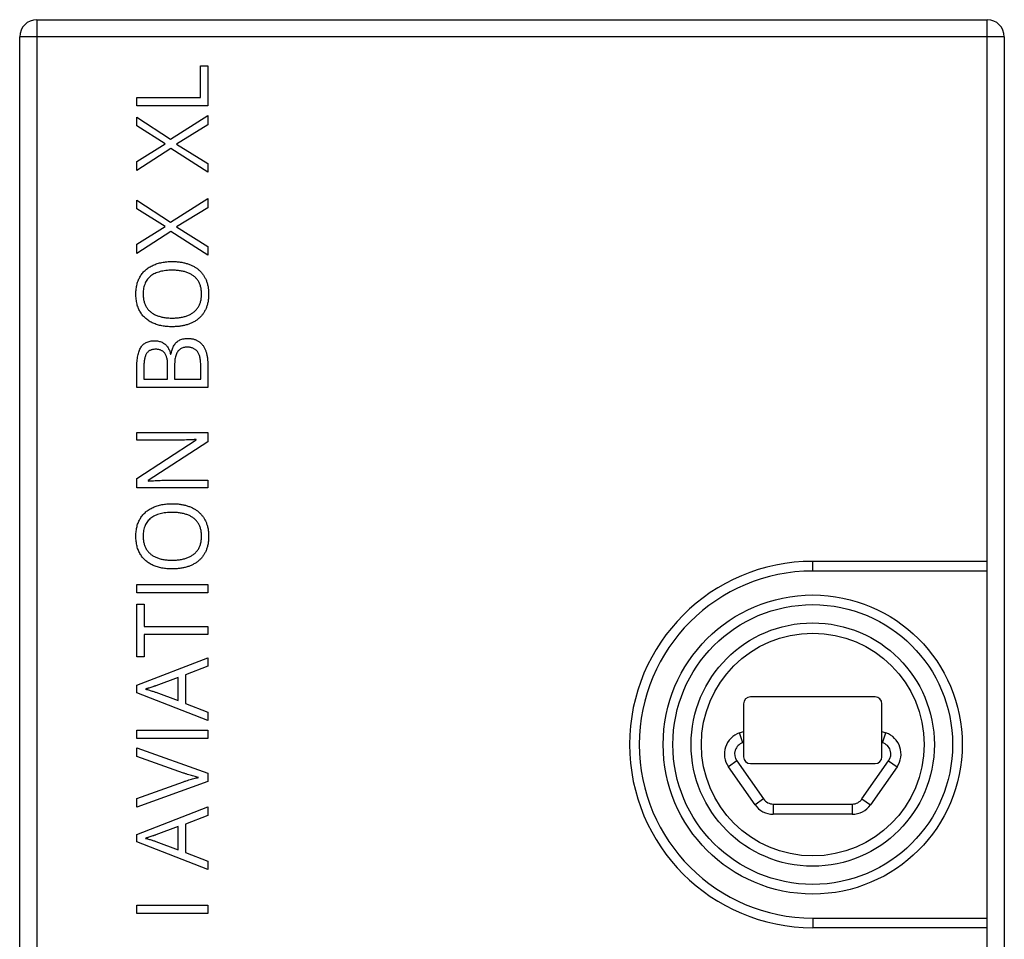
# Model space of a CAD drawing. Header units: millimetres. Extents: x -138 to 5612, y -1401 to 2631.
# Tile 5 of 120: x 312 to 600, y -1200 to -931. Entities that reach past the tile are written whole.
import ezdxf

# ---------------------------------------------------------------- set-up
doc = ezdxf.new("R2010")
doc.units = ezdxf.units.MM

msp = doc.modelspace()

# ---------------------------------------------------------------- linework, layer by layer
at = {"color": 7, "linetype": 'Continuous', "lineweight": 25}
for p, q in [((316.86, -930.65), (316.86, -1400.65)), ((316.86, -930.65), (594.86, -930.65)), ((594.86, -1400.65), (594.86, -930.65)), ((599.86, -935.65), (311.86, -935.65)), ((311.86, -1395.65), (311.86, -935.65)), ((599.86, -935.65), (599.86, -1395.65)), ((364.7, -953.41), (364.7, -944.19)), ((364.7, -944.19), (366.86, -944.19)), ((366.86, -944.19), (366.86, -955.82)), ((346.12, -953.41), (364.7, -953.41)), ((346.12, -955.82), (346.12, -953.41)), ((366.86, -955.82), (346.12, -955.82)), ((356, -965.58), (366.86, -958.66)), ((366.86, -958.66), (366.86, -961.4)), ((346.12, -959.16), (356, -965.58)), ((346.12, -961.72), (346.12, -959.16)), ((354.39, -966.93), (346.12, -961.72)), ((366.86, -961.4), (357.72, -967.01)), ((346.12, -972.11), (354.39, -966.93)), ((357.72, -967.01), (366.86, -972.71)), ((356.05, -968.36), (346.12, -974.79)), ((366.86, -975.28), (356.05, -968.36)), ((346.12, -974.79), (346.12, -972.11)), ((366.86, -972.71), (366.86, -975.28)), ((346.12, -985.96), (346.12, -983.4)), ((346.12, -983.4), (356, -989.82)), ((356, -989.82), (366.86, -982.9)), ((366.86, -982.9), (366.86, -985.64)), ((354.39, -991.17), (346.12, -985.96)), ((366.86, -985.64), (357.72, -991.25)), ((346.12, -996.35), (354.39, -991.17)), ((356.05, -992.6), (346.12, -999.03)), ((366.86, -999.52), (356.05, -992.6)), ((357.72, -991.25), (366.86, -996.95)), ((346.12, -999.03), (346.12, -996.35)), ((366.86, -996.95), (366.86, -999.52)), ((355.97, -1028.52), (356.11, -1028.52)), ((346.12, -1038.24), (346.12, -1032.36)), ((348.18, -1032.25), (348.18, -1035.82)), ((355.13, -1035.82), (355.13, -1031.85)), ((357.16, -1031.72), (357.16, -1035.82)), ((364.8, -1035.82), (364.8, -1031.51)), ((366.86, -1031.09), (366.86, -1038.24)), ((348.18, -1035.82), (355.13, -1035.82)), ((357.16, -1035.82), (364.8, -1035.82)), ((366.86, -1038.24), (346.12, -1038.24)), ((346.12, -1051.36), (366.86, -1051.36)), ((346.12, -1053.63), (346.12, -1051.36)), ((346.12, -1064.83), (363.48, -1053.55)), ((358.13, -1053.63), (346.12, -1053.63)), ((363.48, -1053.55), (363.48, -1053.45)), ((366.86, -1051.36), (366.86, -1054.15)), ((366.86, -1054.15), (349.44, -1065.47)), ((346.12, -1067.6), (346.12, -1064.83)), ((349.44, -1065.47), (349.44, -1065.58)), ((354.94, -1065.35), (366.86, -1065.35)), ((366.86, -1065.35), (366.86, -1067.6)), ((366.86, -1067.6), (346.12, -1067.6)), ((543.82, -1091.9), (543.82, -1089.07)), ((594.86, -1089.07), (543.82, -1089.07)), ((594.86, -1091.9), (543.82, -1091.9)), ((346.12, -1095.89), (366.86, -1095.89)), ((346.12, -1098.3), (346.12, -1095.89)), ((366.86, -1095.89), (366.86, -1098.3)), ((366.86, -1098.3), (346.12, -1098.3)), ((346.12, -1101.58), (348.25, -1101.58)), ((346.12, -1117.04), (346.12, -1101.58)), ((348.25, -1101.58), (348.25, -1108.08)), ((348.25, -1108.08), (366.86, -1108.08)), ((366.86, -1108.08), (366.86, -1110.51)), ((348.25, -1110.51), (348.25, -1117.04)), ((366.86, -1110.51), (348.25, -1110.51)), ((348.25, -1117.04), (346.12, -1117.04)), ((346.12, -1125.32), (366.86, -1117.25)), ((366.86, -1117.25), (366.86, -1119.75)), ((366.86, -1119.75), (360.39, -1122.31)), ((358.25, -1123.03), (351.68, -1125.46)), ((358.25, -1129.82), (358.25, -1123.03)), ((360.39, -1122.31), (360.39, -1130.63)), ((346.12, -1127.49), (346.12, -1125.32)), ((366.86, -1135.62), (346.12, -1127.49)), ((351.68, -1127.35), (358.25, -1129.82)), ((562.05, -1128.74), (525.58, -1128.74)), ((360.39, -1130.63), (366.86, -1133.17)), ((523.58, -1130.74), (523.58, -1146.22)), ((564.05, -1146.22), (564.05, -1130.74)), ((366.86, -1133.17), (366.86, -1135.62)), ((346.12, -1138.44), (366.86, -1138.44)), ((346.12, -1140.86), (346.12, -1138.44)), ((366.86, -1138.44), (366.86, -1140.86)), ((522.4, -1139.27), (523.58, -1138.87)), ((523.36, -1142.11), (522.4, -1139.27)), ((564.05, -1138.87), (565.23, -1139.27)), ((564.27, -1142.11), (565.23, -1139.27)), ((366.86, -1140.86), (346.12, -1140.86)), ((523.58, -1142.04), (523.36, -1142.11)), ((564.27, -1142.11), (564.05, -1142.04)), ((346.12, -1143.59), (366.86, -1151.05)), ((346.12, -1146.15), (346.12, -1143.59)), ((359.74, -1150.98), (346.12, -1146.15)), ((521.61, -1147.44), (519.15, -1149.16)), ((521.61, -1147.44), (529.4, -1158.56)), ((525.58, -1148.22), (562.05, -1148.22)), ((558.23, -1158.56), (566.02, -1147.44)), ((566.02, -1147.44), (568.48, -1149.16)), ((366.86, -1151.05), (366.86, -1153.48)), ((526.95, -1160.28), (519.15, -1149.16)), ((568.48, -1149.16), (560.68, -1160.28)), ((366.86, -1153.48), (346.12, -1160.93)), ((346.12, -1158.4), (359.78, -1153.55)), ((346.12, -1160.93), (346.12, -1158.4)), ((529.4, -1158.56), (526.95, -1160.28)), ((532.27, -1160.05), (532.27, -1163.05)), ((532.27, -1160.05), (555.36, -1160.05)), ((555.36, -1160.05), (555.36, -1163.05)), ((558.23, -1158.56), (560.68, -1160.28)), ((346.12, -1168.95), (366.86, -1160.88)), ((366.86, -1163.38), (360.39, -1165.94)), ((366.86, -1160.88), (366.86, -1163.38)), ((555.36, -1163.05), (532.27, -1163.05)), ((360.39, -1165.94), (360.39, -1174.26)), ((346.12, -1171.12), (346.12, -1168.95)), ((358.25, -1166.66), (351.68, -1169.09)), ((358.25, -1173.45), (358.25, -1166.66)), ((366.86, -1179.25), (346.12, -1171.12)), ((351.68, -1170.98), (358.25, -1173.45)), ((360.39, -1174.26), (366.86, -1176.8)), ((366.86, -1176.8), (366.86, -1179.25)), ((346.12, -1189.61), (366.86, -1189.61)), ((346.12, -1192.03), (346.12, -1189.61)), ((366.86, -1192.03), (346.12, -1192.03)), ((366.86, -1189.61), (366.86, -1192.03)), ((543.82, -1193.39), (543.82, -1196.22)), ((543.82, -1193.39), (594.86, -1193.39)), ((594.86, -1196.22), (543.82, -1196.22))]:
    msp.add_line(p, q, dxfattribs=at)
for radius in [43.74, 40.91, 35.58, 32.58]:
    msp.add_circle((543.82, -1142.65), radius, dxfattribs=at)
for centre, radius, start, end in [((316.86, -935.65), 5, 90, 180), ((594.86, -935.65), 5, 360, 90), ((543.82, -1142.65), 53.57, 90, 270), ((543.82, -1142.65), 50.74, 90, 270), ((525.58, -1130.74), 2, 90, 180), ((562.05, -1130.74), 2, 360, 90), ((524.47, -1145.43), 6.5, 108.5859, 215.0331), ((563.16, -1145.43), 6.5, 324.9669, 71.4141), ((524.47, -1145.43), 3.5, 108.5859, 215.0331), ((563.16, -1145.43), 3.5, 324.9669, 71.4141), ((525.58, -1146.22), 2, 180, 270), ((562.05, -1146.22), 2, 270, 360), ((532.27, -1156.55), 6.5, 215.0331, 270), ((532.27, -1156.55), 3.5, 215.0331, 270), ((555.36, -1156.55), 3.5, 270, 324.9669), ((555.36, -1156.55), 6.5, 270, 324.9669)]:
    msp.add_arc(centre, radius, start, end, dxfattribs=at)
for points, knots in [([(345.85, -1010.85), (345.85, -1010.6), (345.86, -1010.1), (345.93, -1009.38), (346.02, -1008.68), (346.17, -1008.02), (346.35, -1007.38), (346.58, -1006.77), (346.85, -1006.2), (347.15, -1005.66), (347.5, -1005.15), (347.88, -1004.67), (348.29, -1004.21), (348.74, -1003.8), (349.22, -1003.42), (349.73, -1003.06), (350.28, -1002.74), (350.86, -1002.46), (351.47, -1002.2), (352.11, -1001.98), (352.77, -1001.79), (353.46, -1001.64), (354.18, -1001.52), (354.92, -1001.44), (355.69, -1001.38), (356.21, -1001.38), (356.48, -1001.37)], [0, 0, 0, 0, 0.046917, 0.091903, 0.135346, 0.177456, 0.218435, 0.258262, 0.297315, 0.335934, 0.374019, 0.411863, 0.449668, 0.487281, 0.525287, 0.56388, 0.602891, 0.642975, 0.683963, 0.725573, 0.768127, 0.811875, 0.856809, 0.902961, 0.950745, 1, 1, 1, 1]), ([(356.48, -1001.37), (356.87, -1001.38), (357.63, -1001.4), (358.75, -1001.51), (359.81, -1001.7), (360.82, -1001.97), (361.77, -1002.31), (362.65, -1002.73), (363.46, -1003.22), (364.2, -1003.78), (364.87, -1004.42), (365.46, -1005.13), (365.96, -1005.92), (366.38, -1006.78), (366.72, -1007.7), (366.96, -1008.71), (367.1, -1009.78), (367.12, -1010.51), (367.13, -1010.89)], [0, 0, 0, 0, 0.072324, 0.141328, 0.207936, 0.272271, 0.334451, 0.39435, 0.452678, 0.50999, 0.56663, 0.623328, 0.680743, 0.739351, 0.799977, 0.863359, 0.929736, 1, 1, 1, 1]), ([(356.48, -1003.92), (356.15, -1003.92), (355.52, -1003.93), (354.6, -1004.02), (353.74, -1004.14), (352.93, -1004.33), (352.17, -1004.56), (351.47, -1004.85), (350.82, -1005.19), (350.23, -1005.59), (349.69, -1006.04), (349.23, -1006.55), (348.84, -1007.12), (348.53, -1007.76), (348.28, -1008.45), (348.1, -1009.2), (347.99, -1010.01), (347.98, -1010.56), (347.98, -1010.85)], [0, 0, 0, 0, 0.0777, 0.151281, 0.220996, 0.28723, 0.350295, 0.410743, 0.469251, 0.525953, 0.581281, 0.636041, 0.690696, 0.746786, 0.805075, 0.866244, 0.931016, 1, 1, 1, 1]), ([(365.04, -1010.89), (365.04, -1010.7), (365.03, -1010.31), (364.98, -1009.75), (364.9, -1009.21), (364.79, -1008.7), (364.64, -1008.22), (364.46, -1007.76), (364.24, -1007.34), (364, -1006.94), (363.72, -1006.56), (363.42, -1006.21), (363.09, -1005.89), (362.73, -1005.59), (362.34, -1005.32), (361.93, -1005.07), (361.49, -1004.85), (361.02, -1004.65), (360.53, -1004.48), (360.02, -1004.33), (359.48, -1004.21), (358.92, -1004.1), (358.34, -1004.02), (357.74, -1003.96), (357.12, -1003.93), (356.69, -1003.92), (356.48, -1003.92)], [0, 0, 0, 0, 0.04684, 0.091834, 0.13478, 0.176242, 0.216125, 0.255001, 0.292842, 0.330066, 0.366924, 0.403419, 0.440075, 0.476901, 0.514574, 0.55283, 0.591717, 0.63203, 0.673492, 0.715712, 0.75968, 0.80461, 0.851198, 0.898918, 0.948821, 1, 1, 1, 1]), ([(356.45, -1020.45), (356.19, -1020.45), (355.68, -1020.44), (354.92, -1020.39), (354.19, -1020.31), (353.48, -1020.2), (352.8, -1020.05), (352.14, -1019.87), (351.51, -1019.65), (350.89, -1019.41), (350.32, -1019.13), (349.76, -1018.82), (349.25, -1018.47), (348.77, -1018.08), (348.32, -1017.67), (347.9, -1017.22), (347.52, -1016.73), (347.17, -1016.21), (346.86, -1015.66), (346.59, -1015.07), (346.35, -1014.45), (346.17, -1013.8), (346.02, -1013.11), (345.93, -1012.39), (345.86, -1011.63), (345.85, -1011.11), (345.85, -1010.85)], [0, 0, 0, 0, 0.047877, 0.094552, 0.139839, 0.183864, 0.226746, 0.268614, 0.309851, 0.350257, 0.389948, 0.428651, 0.466829, 0.50457, 0.542111, 0.579652, 0.617595, 0.655987, 0.694915, 0.734508, 0.775117, 0.817054, 0.860189, 0.904866, 0.9516, 1, 1, 1, 1]), ([(347.98, -1010.85), (347.98, -1011.05), (347.99, -1011.43), (348.03, -1012), (348.11, -1012.54), (348.23, -1013.05), (348.37, -1013.53), (348.55, -1013.99), (348.76, -1014.42), (349, -1014.83), (349.27, -1015.21), (349.57, -1015.57), (349.9, -1015.89), (350.26, -1016.19), (350.63, -1016.48), (351.04, -1016.73), (351.48, -1016.96), (351.94, -1017.16), (352.43, -1017.33), (352.94, -1017.49), (353.47, -1017.62), (354.03, -1017.72), (354.61, -1017.81), (355.21, -1017.87), (355.84, -1017.9), (356.26, -1017.91), (356.48, -1017.91)], [0, 0, 0, 0, 0.046797, 0.09172, 0.134626, 0.176375, 0.21654, 0.255258, 0.293513, 0.330817, 0.367717, 0.404466, 0.441323, 0.478072, 0.515561, 0.553386, 0.592244, 0.632344, 0.673565, 0.715842, 0.759522, 0.80441, 0.850671, 0.898679, 0.948535, 1, 1, 1, 1]), ([(367.13, -1010.89), (367.12, -1011.28), (367.1, -1012.04), (366.96, -1013.13), (366.72, -1014.15), (366.38, -1015.1), (365.96, -1015.96), (365.45, -1016.75), (364.86, -1017.47), (364.19, -1018.1), (363.45, -1018.66), (362.63, -1019.14), (361.75, -1019.55), (360.8, -1019.88), (359.79, -1020.13), (358.72, -1020.32), (357.6, -1020.43), (356.84, -1020.44), (356.45, -1020.45)], [0, 0, 0, 0, 0.071666, 0.139197, 0.203219, 0.264466, 0.323199, 0.38064, 0.437009, 0.493331, 0.550205, 0.608153, 0.667719, 0.729367, 0.793384, 0.859516, 0.928353, 1, 1, 1, 1]), ([(356.48, -1017.91), (356.69, -1017.91), (357.12, -1017.9), (357.74, -1017.87), (358.34, -1017.81), (358.92, -1017.72), (359.48, -1017.62), (360.02, -1017.49), (360.53, -1017.34), (361.02, -1017.16), (361.49, -1016.96), (361.93, -1016.74), (362.34, -1016.48), (362.73, -1016.21), (363.09, -1015.91), (363.42, -1015.58), (363.72, -1015.23), (364, -1014.85), (364.24, -1014.45), (364.46, -1014.02), (364.64, -1013.56), (364.79, -1013.08), (364.9, -1012.57), (364.98, -1012.03), (365.03, -1011.47), (365.04, -1011.09), (365.04, -1010.89)], [0, 0, 0, 0, 0.051101, 0.100928, 0.148576, 0.195139, 0.240002, 0.28398, 0.326136, 0.367647, 0.40803, 0.447008, 0.485379, 0.523189, 0.560172, 0.596772, 0.633716, 0.670518, 0.707971, 0.746052, 0.78487, 0.824692, 0.866091, 0.908972, 0.953565, 1, 1, 1, 1]), ([(346.12, -1032.36), (346.12, -1032.05), (346.12, -1031.44), (346.19, -1030.55), (346.27, -1029.73), (346.4, -1028.97), (346.56, -1028.26), (346.77, -1027.62), (347, -1027.03), (347.28, -1026.51), (347.6, -1026.04), (347.98, -1025.64), (348.41, -1025.3), (348.89, -1025.02), (349.42, -1024.81), (350, -1024.65), (350.64, -1024.56), (351.07, -1024.55), (351.3, -1024.55)], [0, 0, 0, 0, 0.0879567, 0.170586, 0.247586, 0.3196815, 0.3870101, 0.4497097, 0.5081796, 0.5633286, 0.6154973, 0.6666049, 0.7168824, 0.7682593, 0.8211148, 0.8772074, 0.9363392, 1, 1, 1, 1]), ([(351.3, -1024.55), (351.5, -1024.55), (351.89, -1024.56), (352.46, -1024.65), (352.99, -1024.8), (353.49, -1025), (353.96, -1025.26), (354.39, -1025.57), (354.77, -1025.93), (355.11, -1026.35), (355.4, -1026.82), (355.64, -1027.34), (355.84, -1027.91), (355.92, -1028.32), (355.97, -1028.52)], [0, 0, 0, 0, 0.088334, 0.173108, 0.254932, 0.335221, 0.413923, 0.492267, 0.570157, 0.649314, 0.731093, 0.815617, 0.905449, 1, 1, 1, 1]), ([(356.11, -1028.52), (356.15, -1028.3), (356.23, -1027.87), (356.4, -1027.24), (356.61, -1026.66), (356.87, -1026.11), (357.18, -1025.61), (357.55, -1025.16), (357.98, -1024.78), (358.45, -1024.44), (359, -1024.18), (359.62, -1023.99), (360.3, -1023.88), (360.77, -1023.87), (361.02, -1023.86)], [0, 0, 0, 0, 0.089511, 0.175513, 0.258428, 0.338338, 0.416337, 0.492699, 0.568416, 0.645308, 0.724954, 0.809975, 0.900751, 1, 1, 1, 1]), ([(361.02, -1023.86), (361.18, -1023.87), (361.48, -1023.87), (361.93, -1023.91), (362.35, -1023.98), (362.76, -1024.08), (363.16, -1024.2), (363.53, -1024.36), (363.88, -1024.54), (364.33, -1024.82), (364.85, -1025.22), (365.38, -1025.82), (365.84, -1026.49), (366.21, -1027.27), (366.5, -1028.12), (366.7, -1029.05), (366.83, -1030.04), (366.85, -1030.74), (366.86, -1031.09)], [0, 0, 0, 0, 0.044042, 0.086654, 0.127646, 0.167545, 0.206534, 0.244741, 0.282509, 0.320056, 0.394688, 0.469479, 0.546739, 0.627649, 0.712834, 0.802651, 0.898263, 1, 1, 1, 1]), ([(351.57, -1027.05), (351.42, -1027.05), (351.14, -1027.06), (350.73, -1027.11), (350.36, -1027.21), (350.01, -1027.35), (349.71, -1027.53), (349.42, -1027.74), (349.17, -1028), (348.96, -1028.29), (348.77, -1028.63), (348.61, -1029.01), (348.47, -1029.44), (348.37, -1029.91), (348.28, -1030.43), (348.22, -1030.99), (348.18, -1031.61), (348.18, -1032.03), (348.18, -1032.25)], [0, 0, 0, 0, 0.061122, 0.118543, 0.17318, 0.224802, 0.274721, 0.323799, 0.3741, 0.424957, 0.478555, 0.53646, 0.59944, 0.66759, 0.74155, 0.821408, 0.907518, 1, 1, 1, 1]), ([(355.13, -1031.85), (355.13, -1031.63), (355.13, -1031.21), (355.08, -1030.61), (355.01, -1030.06), (354.91, -1029.57), (354.79, -1029.12), (354.63, -1028.73), (354.45, -1028.38), (354.23, -1028.09), (353.99, -1027.85), (353.72, -1027.63), (353.42, -1027.45), (353.1, -1027.3), (352.76, -1027.18), (352.38, -1027.11), (351.98, -1027.05), (351.71, -1027.05), (351.57, -1027.05)], [0, 0, 0, 0, 0.0947741, 0.1817981, 0.2619477, 0.3355617, 0.4023201, 0.4635082, 0.5198602, 0.5718233, 0.621537, 0.6710887, 0.721311, 0.7724622, 0.8252389, 0.8802757, 0.9382072, 1, 1, 1, 1]), ([(360.85, -1026.44), (360.66, -1026.44), (360.3, -1026.45), (359.78, -1026.55), (359.3, -1026.72), (358.86, -1026.94), (358.46, -1027.25), (358.12, -1027.64), (357.82, -1028.1), (357.58, -1028.65), (357.39, -1029.28), (357.25, -1030.01), (357.18, -1030.83), (357.17, -1031.41), (357.16, -1031.72)], [0, 0, 0, 0, 0.076338, 0.147466, 0.215955, 0.282585, 0.349166, 0.418538, 0.492757, 0.573269, 0.662444, 0.762786, 0.875037, 1, 1, 1, 1]), ([(364.8, -1031.51), (364.8, -1031.28), (364.79, -1030.86), (364.74, -1030.24), (364.65, -1029.67), (364.55, -1029.15), (364.39, -1028.69), (364.21, -1028.27), (364, -1027.9), (363.74, -1027.59), (363.46, -1027.31), (363.15, -1027.08), (362.83, -1026.88), (362.48, -1026.71), (362.1, -1026.59), (361.7, -1026.5), (361.28, -1026.44), (360.99, -1026.44), (360.85, -1026.44)], [0, 0, 0, 0, 0.090502, 0.174957, 0.252538, 0.324646, 0.390922, 0.452434, 0.510181, 0.564733, 0.617376, 0.669607, 0.721263, 0.773775, 0.827376, 0.882656, 0.939832, 1, 1, 1, 1]), ([(363.48, -1053.45), (363.39, -1053.45), (363.19, -1053.47), (362.86, -1053.48), (362.48, -1053.5), (361.9, -1053.53), (361.1, -1053.56), (360.1, -1053.6), (359.1, -1053.63), (358.45, -1053.63), (358.13, -1053.63)], [0, 0, 0, 0, 0.051201, 0.112607, 0.183437, 0.264513, 0.441587, 0.632769, 0.823093, 1, 1, 1, 1]), ([(349.44, -1065.58), (349.68, -1065.57), (350.21, -1065.53), (351.04, -1065.48), (351.95, -1065.42), (352.92, -1065.39), (353.92, -1065.36), (354.6, -1065.35), (354.94, -1065.35)], [0, 0, 0, 0, 0.134677, 0.286934, 0.453721, 0.630275, 0.813646, 1, 1, 1, 1]), ([(345.85, -1081.69), (345.85, -1081.43), (345.86, -1080.94), (345.93, -1080.21), (346.02, -1079.52), (346.17, -1078.85), (346.35, -1078.21), (346.58, -1077.61), (346.85, -1077.03), (347.15, -1076.49), (347.5, -1075.98), (347.88, -1075.5), (348.29, -1075.05), (348.74, -1074.63), (349.22, -1074.25), (349.73, -1073.9), (350.28, -1073.57), (350.86, -1073.29), (351.47, -1073.03), (352.11, -1072.82), (352.77, -1072.62), (353.46, -1072.48), (354.18, -1072.35), (354.92, -1072.27), (355.69, -1072.22), (356.21, -1072.21), (356.48, -1072.21)], [0, 0, 0, 0, 0.046917, 0.091903, 0.135346, 0.177456, 0.218435, 0.258262, 0.297315, 0.335934, 0.374019, 0.411863, 0.449668, 0.487281, 0.525287, 0.56388, 0.602891, 0.642975, 0.683963, 0.725573, 0.768127, 0.811875, 0.856809, 0.902961, 0.950745, 1, 1, 1, 1]), ([(356.48, -1072.21), (356.87, -1072.22), (357.63, -1072.23), (358.75, -1072.34), (359.81, -1072.54), (360.82, -1072.81), (361.77, -1073.14), (362.65, -1073.56), (363.46, -1074.05), (364.2, -1074.62), (364.87, -1075.26), (365.46, -1075.97), (365.96, -1076.76), (366.38, -1077.61), (366.72, -1078.54), (366.96, -1079.54), (367.1, -1080.61), (367.12, -1081.35), (367.13, -1081.73)], [0, 0, 0, 0, 0.072324, 0.141328, 0.207936, 0.272271, 0.334451, 0.39435, 0.452678, 0.50999, 0.56663, 0.623328, 0.680743, 0.739351, 0.799977, 0.863359, 0.929736, 1, 1, 1, 1]), ([(356.48, -1074.76), (356.15, -1074.76), (355.52, -1074.77), (354.6, -1074.85), (353.74, -1074.98), (352.93, -1075.16), (352.17, -1075.4), (351.47, -1075.69), (350.82, -1076.03), (350.23, -1076.42), (349.69, -1076.88), (349.23, -1077.39), (348.84, -1077.96), (348.53, -1078.59), (348.28, -1079.28), (348.1, -1080.03), (347.99, -1080.84), (347.98, -1081.4), (347.98, -1081.69)], [0, 0, 0, 0, 0.0777, 0.151281, 0.220996, 0.28723, 0.350295, 0.410743, 0.469251, 0.525953, 0.581281, 0.636041, 0.690696, 0.746786, 0.805075, 0.866244, 0.931016, 1, 1, 1, 1]), ([(365.04, -1081.73), (365.04, -1081.53), (365.03, -1081.15), (364.98, -1080.58), (364.9, -1080.05), (364.79, -1079.54), (364.64, -1079.05), (364.46, -1078.6), (364.24, -1078.17), (364, -1077.77), (363.72, -1077.39), (363.42, -1077.05), (363.09, -1076.72), (362.73, -1076.43), (362.34, -1076.15), (361.93, -1075.9), (361.49, -1075.69), (361.02, -1075.49), (360.53, -1075.32), (360.02, -1075.16), (359.48, -1075.04), (358.92, -1074.93), (358.34, -1074.86), (357.74, -1074.8), (357.12, -1074.76), (356.69, -1074.76), (356.48, -1074.76)], [0, 0, 0, 0, 0.04684, 0.091834, 0.13478, 0.176242, 0.216125, 0.255001, 0.292842, 0.330066, 0.366924, 0.403419, 0.440075, 0.476901, 0.514574, 0.55283, 0.591717, 0.63203, 0.673492, 0.715712, 0.75968, 0.80461, 0.851198, 0.898918, 0.948821, 1, 1, 1, 1]), ([(356.45, -1091.29), (356.19, -1091.28), (355.68, -1091.28), (354.92, -1091.22), (354.19, -1091.15), (353.48, -1091.03), (352.8, -1090.88), (352.14, -1090.7), (351.51, -1090.49), (350.89, -1090.25), (350.32, -1089.96), (349.76, -1089.65), (349.25, -1089.3), (348.77, -1088.92), (348.32, -1088.51), (347.9, -1088.05), (347.52, -1087.57), (347.17, -1087.05), (346.86, -1086.5), (346.59, -1085.91), (346.35, -1085.29), (346.17, -1084.63), (346.02, -1083.94), (345.93, -1083.22), (345.86, -1082.46), (345.85, -1081.95), (345.85, -1081.69)], [0, 0, 0, 0, 0.047877, 0.094552, 0.139839, 0.183864, 0.226746, 0.268614, 0.309851, 0.350257, 0.389948, 0.428651, 0.466829, 0.50457, 0.542111, 0.579652, 0.617595, 0.655987, 0.694915, 0.734508, 0.775117, 0.817054, 0.860189, 0.904866, 0.9516, 1, 1, 1, 1]), ([(347.98, -1081.69), (347.98, -1081.88), (347.99, -1082.27), (348.03, -1082.83), (348.11, -1083.37), (348.23, -1083.88), (348.37, -1084.37), (348.55, -1084.83), (348.76, -1085.26), (349, -1085.67), (349.27, -1086.05), (349.57, -1086.4), (349.9, -1086.73), (350.26, -1087.03), (350.63, -1087.31), (351.04, -1087.56), (351.48, -1087.79), (351.94, -1087.99), (352.43, -1088.17), (352.94, -1088.33), (353.47, -1088.45), (354.03, -1088.56), (354.61, -1088.64), (355.21, -1088.7), (355.84, -1088.74), (356.26, -1088.74), (356.48, -1088.74)], [0, 0, 0, 0, 0.046797, 0.09172, 0.134626, 0.176375, 0.21654, 0.255258, 0.293513, 0.330817, 0.367717, 0.404466, 0.441323, 0.478072, 0.515561, 0.553386, 0.592244, 0.632344, 0.673565, 0.715842, 0.759522, 0.80441, 0.850671, 0.898679, 0.948535, 1, 1, 1, 1]), ([(367.13, -1081.73), (367.12, -1082.12), (367.1, -1082.87), (366.96, -1083.97), (366.72, -1084.99), (366.38, -1085.93), (365.96, -1086.8), (365.45, -1087.59), (364.86, -1088.3), (364.19, -1088.94), (363.45, -1089.49), (362.63, -1089.97), (361.75, -1090.38), (360.8, -1090.71), (359.79, -1090.97), (358.72, -1091.15), (357.6, -1091.26), (356.84, -1091.28), (356.45, -1091.29)], [0, 0, 0, 0, 0.071666, 0.139197, 0.203219, 0.264466, 0.323199, 0.38064, 0.437009, 0.493331, 0.550205, 0.608153, 0.667719, 0.729367, 0.793384, 0.859516, 0.928353, 1, 1, 1, 1]), ([(356.48, -1088.74), (356.69, -1088.74), (357.12, -1088.74), (357.74, -1088.7), (358.34, -1088.64), (358.92, -1088.56), (359.48, -1088.45), (360.02, -1088.32), (360.53, -1088.17), (361.02, -1088), (361.49, -1087.79), (361.93, -1087.57), (362.34, -1087.32), (362.73, -1087.04), (363.09, -1086.74), (363.42, -1086.42), (363.72, -1086.06), (364, -1085.69), (364.24, -1085.28), (364.46, -1084.85), (364.64, -1084.39), (364.79, -1083.91), (364.9, -1083.4), (364.98, -1082.87), (365.03, -1082.31), (365.04, -1081.92), (365.04, -1081.73)], [0, 0, 0, 0, 0.051101, 0.100928, 0.148576, 0.195139, 0.240002, 0.28398, 0.326136, 0.367647, 0.40803, 0.447008, 0.485379, 0.523189, 0.560172, 0.596772, 0.633716, 0.670518, 0.707971, 0.746052, 0.78487, 0.824692, 0.866091, 0.908972, 0.953565, 1, 1, 1, 1]), ([(351.68, -1125.46), (351.63, -1125.48), (351.52, -1125.52), (351.33, -1125.57), (351.1, -1125.66), (350.73, -1125.77), (350.24, -1125.94), (349.74, -1126.1), (349.34, -1126.22), (349.07, -1126.31), (348.83, -1126.38), (348.69, -1126.43), (348.62, -1126.45)], [0, 0, 0, 0, 0.048345, 0.109923, 0.185955, 0.275209, 0.469, 0.670653, 0.767775, 0.854545, 0.932648, 1, 1, 1, 1]), ([(348.62, -1126.45), (348.81, -1126.5), (349.2, -1126.6), (349.77, -1126.76), (350.32, -1126.91), (350.82, -1127.08), (351.28, -1127.22), (351.55, -1127.31), (351.68, -1127.35)], [0, 0, 0, 0, 0.188916, 0.376296, 0.557333, 0.724487, 0.873715, 1, 1, 1, 1]), ([(364.15, -1152.27), (363.92, -1152.22), (363.47, -1152.12), (362.78, -1151.94), (362.06, -1151.75), (361.32, -1151.52), (360.54, -1151.26), (360.01, -1151.07), (359.74, -1150.98)], [0, 0, 0, 0, 0.148275, 0.302953, 0.464338, 0.633662, 0.811902, 1, 1, 1, 1]), ([(359.78, -1153.55), (360.05, -1153.45), (360.57, -1153.27), (361.34, -1153.02), (362.08, -1152.8), (362.79, -1152.6), (363.47, -1152.42), (363.93, -1152.32), (364.15, -1152.27)], [0, 0, 0, 0, 0.187011, 0.364659, 0.534483, 0.695661, 0.85118, 1, 1, 1, 1]), ([(351.68, -1169.09), (351.63, -1169.11), (351.52, -1169.15), (351.33, -1169.2), (351.1, -1169.29), (350.73, -1169.4), (350.24, -1169.57), (349.74, -1169.73), (349.34, -1169.85), (349.07, -1169.94), (348.83, -1170.01), (348.69, -1170.06), (348.62, -1170.09)], [0, 0, 0, 0, 0.0483453, 0.1099234, 0.1859552, 0.2752086, 0.4689997, 0.6706527, 0.7677749, 0.8545452, 0.9326484, 1, 1, 1, 1]), ([(348.62, -1170.09), (348.81, -1170.13), (349.2, -1170.23), (349.77, -1170.39), (350.32, -1170.55), (350.82, -1170.71), (351.28, -1170.85), (351.55, -1170.94), (351.68, -1170.98)], [0, 0, 0, 0, 0.188916, 0.376296, 0.557333, 0.724487, 0.873715, 1, 1, 1, 1])]:
    msp.add_open_spline(points, degree=3, knots=knots, dxfattribs=at)

doc.saveas('drawing.dxf')
